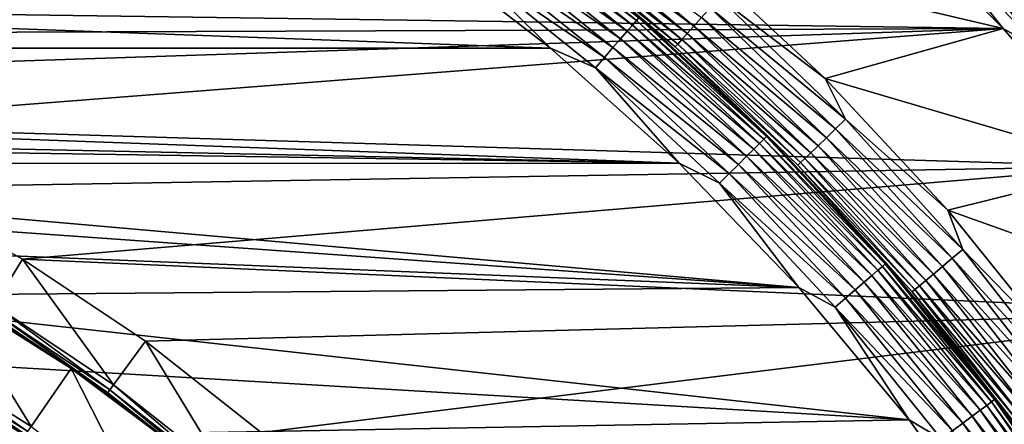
# Model space of a CAD drawing. Header units: metres. Extents: x -17 to 65, y -30 to 30.
# Tile 203 of 256: x 6 to 12.1, y 8.8 to 11.3. Entities that reach past the tile are written whole.
import ezdxf

# ---------------------------------------------------------------- set-up
doc = ezdxf.new("R2010")
doc.units = ezdxf.units.M
doc.layers.add('solid_508461', color=7, linetype='CONTINUOUS')

msp = doc.modelspace()

# ---------------------------------------------------------------- linework, layer by layer
at = {"layer": 'solid_508461'}
for points in [[(11.693919, 12.091424, 41.383247), (11.644211, 12.040025, 41.433231), (12.422393, 11.235391, 41.433231)], [(11.644578, 12.040405, -46.232925), (11.694245, 12.091761, -46.182854), (12.475771, 11.283669, -46.182854)], [(11.736833, 12.135796, 41.321594), (11.693919, 12.091424, 41.383247), (12.475424, 11.283355, 41.383247)], [(12.475424, 11.283355, 41.383247), (11.693919, 12.091424, 41.383247), (12.422393, 11.235391, 41.433231)], [(12.475771, 11.283669, -46.182854), (11.694245, 12.091761, -46.182854), (12.521495, 11.325024, -46.121128)], [(12.521204, 11.32476, 41.321594), (11.736833, 12.135796, 41.321594), (12.475424, 11.283355, 41.383247)], [(1.806923, 11.407784, 41.5), (12.055554, 11.265593, 41.5), (11.258415, 12.062255, 41.5)], [(10.152006, 11.712674, -46.299999), (11.258435, 12.062236, -46.299999), (12.055573, 11.265574, -46.299999)], [(11.530616, 11.922569, 41.492508), (11.258415, 12.062255, 41.5), (12.055554, 11.265593, 41.5)], [(11.531034, 11.923002, -46.292404), (12.055573, 11.265574, -46.299999), (11.258435, 12.062236, -46.299999)], [(11.644211, 12.040025, 41.433231), (11.589218, 11.983163, 41.470024), (12.363725, 11.182329, 41.470024)], [(11.589617, 11.983576, -46.269817), (11.644578, 12.040405, -46.232925), (12.422785, 11.235745, -46.232925)], [(12.422393, 11.235391, 41.433231), (11.644211, 12.040025, 41.433231), (12.363725, 11.182329, 41.470024)], [(12.422785, 11.235745, -46.232925), (11.644578, 12.040405, -46.232925), (12.475771, 11.283669, -46.182854)], [(8.949152, 11.954667, -48.249622), (8.971202, 11.984122, -48.170517), (9.803282, 11.31359, -48.170517)], [(9.803282, 11.31359, -48.170517), (8.971202, 11.984122, -48.170517), (9.818006, 11.330583, -48.086224)], [(11.589218, 11.983163, 41.470024), (11.530616, 11.922569, 41.492508), (12.301207, 11.125785, 41.492508)], [(11.531034, 11.923002, -46.292404), (11.589617, 11.983576, -46.269817), (12.364151, 11.182714, -46.269817)], [(12.363725, 11.182329, 41.470024), (11.589218, 11.983163, 41.470024), (12.301207, 11.125785, 41.492508)], [(12.364151, 11.182714, -46.269817), (11.589617, 11.983576, -46.269817), (12.422785, 11.235745, -46.232925)], [(8.882251, 11.865297, -48.382854), (8.919197, 11.914653, -48.321125), (9.746453, 11.248007, -48.321125)], [(8.919197, 11.914653, -48.321125), (8.949152, 11.954667, -48.249622), (9.779186, 11.285783, -48.249622)], [(9.746453, 11.248007, -48.321125), (8.919197, 11.914653, -48.321125), (9.779186, 11.285783, -48.249622)], [(9.779186, 11.285783, -48.249622), (8.949152, 11.954667, -48.249622), (9.803282, 11.31359, -48.170517)], [(9.27603, 11.872776, -46.550377), (9.306803, 11.912165, -46.478874), (10.115083, 11.233937, -46.478874)], [(9.306803, 11.912165, -46.478874), (9.34476, 11.960747, -46.417145), (10.156336, 11.279754, -46.417145)], [(10.115083, 11.233937, -46.478874), (9.306803, 11.912165, -46.478874), (10.156336, 11.279754, -46.417145)], [(10.156336, 11.279754, -46.417145), (9.34476, 11.960747, -46.417145), (10.204141, 11.332847, -46.367073)], [(12.301207, 11.125785, 41.492508), (11.530616, 11.922569, 41.492508), (12.055554, 11.265593, 41.5)], [(12.301653, 11.126188, -46.292404), (12.055573, 11.265574, -46.299999), (11.531034, 11.923002, -46.292404)], [(12.301653, 11.126188, -46.292404), (11.531034, 11.923002, -46.292404), (12.364151, 11.182714, -46.269817)], [(8.839437, 11.808105, -48.432926), (8.882251, 11.865297, -48.382854), (9.70608, 11.201413, -48.382854)], [(9.70608, 11.201413, -48.382854), (8.882251, 11.865297, -48.382854), (9.746453, 11.248007, -48.321125)], [(9.253377, 11.843781, -46.629482), (9.27603, 11.872776, -46.550377), (10.081636, 11.196792, -46.550377)], [(10.081636, 11.196792, -46.550377), (9.27603, 11.872776, -46.550377), (10.115083, 11.233937, -46.478874)], [(-9.276792, 11.144107, -48.5), (-8.438457, 11.791624, -48.5), (9.276782, 11.144115, -48.5)], [(-8.438457, 11.791624, -48.5), (8.438447, 11.791631, -48.5), (9.276782, 11.144115, -48.5)], [(8.741558, 11.677354, -48.492405), (9.276782, 11.144115, -48.5), (8.438447, 11.791631, -48.5)], [(8.792058, 11.744814, -48.469818), (8.839437, 11.808105, -48.432926), (9.659295, 11.147421, -48.432926)], [(9.659295, 11.147421, -48.432926), (8.839437, 11.808105, -48.432926), (9.70608, 11.201413, -48.382854)], [(9.239533, 11.826064, -46.713779), (9.253377, 11.843781, -46.629482), (10.057016, 11.169448, -46.629482)], [(10.041971, 11.152739, -46.713779), (9.822922, 11.336235, -46.799999), (9.239533, 11.826064, -46.713779)], [(10.041971, 11.152739, -46.713779), (9.239533, 11.826064, -46.713779), (10.057016, 11.169448, -46.629482)], [(10.057016, 11.169448, -46.629482), (9.253377, 11.843781, -46.629482), (10.081636, 11.196792, -46.550377)], [(8.741558, 11.677354, -48.492405), (8.792058, 11.744814, -48.469818), (9.607522, 11.087671, -48.469818)], [(9.607522, 11.087671, -48.469818), (8.792058, 11.744814, -48.469818), (9.659295, 11.147421, -48.432926)], [(9.552339, 11.023986, -48.492405), (9.276782, 11.144115, -48.5), (8.741558, 11.677354, -48.492405)], [(9.552339, 11.023986, -48.492405), (8.741558, 11.677354, -48.492405), (9.607522, 11.087671, -48.469818)], [(10.961894, 10.958411, -46.299999), (10.152006, 11.712674, -46.299999), (12.055573, 11.265574, -46.299999)], [(10.313428, 11.454222, -46.307594), (10.152006, 11.712674, -46.299999), (10.961894, 10.958411, -46.299999)], [(10.257042, 11.391599, -46.330185), (10.313428, 11.454222, -46.307594), (11.087311, 10.706892, -46.307594)], [(11.087311, 10.706892, -46.307594), (10.313428, 11.454222, -46.307594), (10.961894, 10.958411, -46.299999)], [(1.806923, 11.407784, 41.5), (2.6961, 11.230918, 41.5), (12.055554, 11.265593, 41.5)], [(10.204141, 11.332847, -46.367073), (10.257042, 11.391599, -46.330185), (11.026693, 10.648355, -46.330185)], [(11.026693, 10.648355, -46.330185), (10.257042, 11.391599, -46.330185), (11.087311, 10.706892, -46.307594)], [(9.779186, 11.285783, -48.249622), (9.803282, 11.31359, -48.170517), (10.585406, 10.585406, -48.170517)], [(9.803282, 11.31359, -48.170517), (9.818006, 11.330583, -48.086224), (10.601305, 10.601305, -48.086224)], [(10.585406, 10.585406, -48.170517), (9.803282, 11.31359, -48.170517), (10.601305, 10.601305, -48.086224)], [(9.818006, 11.330583, -48.086224), (9.822921, 11.336235, -48), (10.606612, 10.606591, -48)], [(10.601305, 10.601305, -48.086224), (9.818006, 11.330583, -48.086224), (10.606612, 10.606591, -48)], [(10.606612, 10.606591, -46.799999), (10.606612, 10.606591, -48), (9.822921, 11.336235, -48)], [(9.822922, 11.336235, -46.799999), (10.606612, 10.606591, -46.799999), (9.822921, 11.336235, -48)], [(10.041971, 11.152739, -46.713779), (10.606612, 10.606591, -46.799999), (9.822922, 11.336235, -46.799999)], [(10.156336, 11.279754, -46.417145), (10.204141, 11.332847, -46.367073), (10.969823, 10.593435, -46.367073)], [(10.969823, 10.593435, -46.367073), (10.204141, 11.332847, -46.367073), (11.026693, 10.648355, -46.330185)], [(2.6961, 11.230918, 41.5), (3.569277, 10.984661, 41.5), (12.055554, 11.265593, 41.5)], [(3.569277, 10.984661, 41.5), (4.419858, 10.670866, 41.5), (12.055554, 11.265593, 41.5)], [(4.419858, 10.670866, 41.5), (12.796436, 10.41639, 41.5), (12.055554, 11.265593, 41.5)], [(9.70608, 11.201413, -48.382854), (9.746453, 11.248007, -48.321125), (10.524045, 10.524045, -48.321125)], [(9.746453, 11.248007, -48.321125), (9.779186, 11.285783, -48.249622), (10.559389, 10.559389, -48.249622)], [(10.524045, 10.524045, -48.321125), (9.746453, 11.248007, -48.321125), (10.559389, 10.559389, -48.249622)], [(10.559389, 10.559389, -48.249622), (9.779186, 11.285783, -48.249622), (10.585406, 10.585406, -48.170517)], [(10.115083, 11.233937, -46.478874), (10.156336, 11.279754, -46.417145), (10.918431, 10.543807, -46.417145)], [(10.918431, 10.543807, -46.417145), (10.156336, 11.279754, -46.417145), (10.969823, 10.593435, -46.367073)], [(10.961894, 10.958411, -46.299999), (12.055573, 11.265574, -46.299999), (12.796452, 10.416371, -46.299999)], [(12.301207, 11.125785, 41.492508), (12.055554, 11.265593, 41.5), (12.796436, 10.41639, 41.5)], [(12.301653, 11.126188, -46.292404), (12.796452, 10.416371, -46.299999), (12.055573, 11.265574, -46.299999)], [(9.659295, 11.147421, -48.432926), (9.70608, 11.201413, -48.382854), (10.48045, 10.48045, -48.382854)], [(10.48045, 10.48045, -48.382854), (9.70608, 11.201413, -48.382854), (10.524045, 10.524045, -48.321125)], [(10.057016, 11.169448, -46.629482), (10.081636, 11.196792, -46.550377), (10.838127, 10.466257, -46.550377)], [(10.081636, 11.196792, -46.550377), (10.115083, 11.233937, -46.478874), (10.874083, 10.500979, -46.478874)], [(10.838127, 10.466257, -46.550377), (10.081636, 11.196792, -46.550377), (10.874083, 10.500979, -46.478874)], [(10.874083, 10.500979, -46.478874), (10.115083, 11.233937, -46.478874), (10.918431, 10.543807, -46.417145)], [(-9.276792, 11.144107, -48.5), (9.276782, 11.144115, -48.5), (10.06566, 10.437068, -48.5)], [(0.429092, 10.641352, -48.5), (-9.276792, 11.144107, -48.5), (10.06566, 10.437068, -48.5)], [(9.552339, 11.023986, -48.492405), (10.06566, 10.437068, -48.5), (9.276782, 11.144115, -48.5)], [(9.607522, 11.087671, -48.469818), (9.659295, 11.147421, -48.432926), (10.429932, 10.429932, -48.432926)], [(10.429932, 10.429932, -48.432926), (9.659295, 11.147421, -48.432926), (10.48045, 10.48045, -48.382854)], [(10.041971, 11.152739, -46.713779), (10.057016, 11.169448, -46.629482), (10.811659, 10.440698, -46.629482)], [(10.795485, 10.425078, -46.713779), (10.606612, 10.606591, -46.799999), (10.041971, 11.152739, -46.713779)], [(10.795485, 10.425078, -46.713779), (10.041971, 11.152739, -46.713779), (10.811659, 10.440698, -46.629482)], [(10.811659, 10.440698, -46.629482), (10.057016, 11.169448, -46.629482), (10.838127, 10.466257, -46.550377)], [(9.552339, 11.023986, -48.492405), (9.607522, 11.087671, -48.469818), (10.374029, 10.374029, -48.469818)], [(10.374029, 10.374029, -48.469818), (9.607522, 11.087671, -48.469818), (10.429932, 10.429932, -48.432926)], [(10.314443, 10.314443, -48.492405), (10.06566, 10.437068, -48.5), (9.552339, 11.023986, -48.492405)], [(10.314443, 10.314443, -48.492405), (9.552339, 11.023986, -48.492405), (10.374029, 10.374029, -48.469818)], [(11.7159, 10.148283, -46.299999), (10.961894, 10.958411, -46.299999), (12.796452, 10.416371, -46.299999)], [(11.087311, 10.706892, -46.307594), (10.961894, 10.958411, -46.299999), (11.7159, 10.148283, -46.299999)], [(11.026693, 10.648355, -46.330185), (11.087311, 10.706892, -46.307594), (11.807178, 9.907398, -46.307594)], [(11.807178, 9.907398, -46.307594), (11.087311, 10.706892, -46.307594), (11.7159, 10.148283, -46.299999)], [(1.284584, 10.572241, -48.5), (0.429092, 10.641352, -48.5), (10.06566, 10.437068, -48.5)], [(4.419858, 10.670866, 41.5), (5.24374, 10.291051, 41.5), (12.796436, 10.41639, 41.5)], [(10.969823, 10.593435, -46.367073), (11.026693, 10.648355, -46.330185), (11.742624, 9.853232, -46.330185)], [(11.742624, 9.853232, -46.330185), (11.026693, 10.648355, -46.330185), (11.807178, 9.907398, -46.307594)], [(10.559389, 10.559389, -48.249622), (10.585406, 10.585406, -48.170517), (11.31359, 9.803282, -48.170517)], [(10.585406, 10.585406, -48.170517), (10.601305, 10.601305, -48.086224), (11.330583, 9.818006, -48.086224)], [(11.31359, 9.803282, -48.170517), (10.585406, 10.585406, -48.170517), (11.330583, 9.818006, -48.086224)], [(10.601305, 10.601305, -48.086224), (10.606612, 10.606591, -48), (11.336254, 9.822899, -48)], [(11.330583, 9.818006, -48.086224), (10.601305, 10.601305, -48.086224), (11.336254, 9.822899, -48)], [(11.336254, 9.822899, -46.799999), (11.336254, 9.822899, -48), (10.606612, 10.606591, -48)], [(10.606612, 10.606591, -46.799999), (11.336254, 9.822899, -46.799999), (10.606612, 10.606591, -48)], [(10.795485, 10.425078, -46.713779), (11.336254, 9.822899, -46.799999), (10.606612, 10.606591, -46.799999)], [(10.918431, 10.543807, -46.417145), (10.969823, 10.593435, -46.367073), (11.682062, 9.802414, -46.367073)], [(11.682062, 9.802414, -46.367073), (10.969823, 10.593435, -46.367073), (11.742624, 9.853232, -46.330185)], [(2.13171, 10.434477, -48.5), (1.284584, 10.572241, -48.5), (10.06566, 10.437068, -48.5)], [(10.48045, 10.48045, -48.382854), (10.524045, 10.524045, -48.321125), (11.248007, 9.746453, -48.321125)], [(10.524045, 10.524045, -48.321125), (10.559389, 10.559389, -48.249622), (11.285783, 9.779186, -48.249622)], [(11.248007, 9.746453, -48.321125), (10.524045, 10.524045, -48.321125), (11.285783, 9.779186, -48.249622)], [(11.285783, 9.779186, -48.249622), (10.559389, 10.559389, -48.249622), (11.31359, 9.803282, -48.170517)], [(10.874083, 10.500979, -46.478874), (10.918431, 10.543807, -46.417145), (11.627334, 9.756491, -46.417145)], [(11.627334, 9.756491, -46.417145), (10.918431, 10.543807, -46.417145), (11.682062, 9.802414, -46.367073)], [(10.429932, 10.429932, -48.432926), (10.48045, 10.48045, -48.382854), (11.201413, 9.70608, -48.382854)], [(11.201413, 9.70608, -48.382854), (10.48045, 10.48045, -48.382854), (11.248007, 9.746453, -48.321125)], [(10.811659, 10.440698, -46.629482), (10.838127, 10.466257, -46.550377), (11.541815, 9.684732, -46.550377)], [(10.838127, 10.466257, -46.550377), (10.874083, 10.500979, -46.478874), (11.580105, 9.716862, -46.478874)], [(11.541815, 9.684732, -46.550377), (10.838127, 10.466257, -46.550377), (11.580105, 9.716862, -46.478874)], [(11.580105, 9.716862, -46.478874), (10.874083, 10.500979, -46.478874), (11.627334, 9.756491, -46.417145)], [(2.13171, 10.434477, -48.5), (10.06566, 10.437068, -48.5), (10.800843, 9.674282, -48.5)], [(2.964913, 10.228966, -48.5), (2.13171, 10.434477, -48.5), (10.800843, 9.674282, -48.5)], [(5.24374, 10.291051, 41.5), (6.03475, 9.84806, 41.5), (12.796436, 10.41639, 41.5)], [(6.03475, 9.84806, 41.5), (13.477693, 9.518493, 41.5), (12.796436, 10.41639, 41.5)], [(10.314443, 10.314443, -48.492405), (10.800843, 9.674282, -48.5), (10.06566, 10.437068, -48.5)], [(10.374029, 10.374029, -48.469818), (10.429932, 10.429932, -48.432926), (11.147421, 9.659295, -48.432926)], [(11.147421, 9.659295, -48.432926), (10.429932, 10.429932, -48.432926), (11.201413, 9.70608, -48.382854)], [(10.795485, 10.425078, -46.713779), (10.811659, 10.440698, -46.629482), (11.513629, 9.661081, -46.629482)], [(11.496405, 9.646629, -46.713779), (11.336254, 9.822899, -46.799999), (10.795485, 10.425078, -46.713779)], [(11.496405, 9.646629, -46.713779), (10.795485, 10.425078, -46.713779), (11.513629, 9.661081, -46.629482)], [(11.513629, 9.661081, -46.629482), (10.811659, 10.440698, -46.629482), (11.541815, 9.684732, -46.550377)], [(11.7159, 10.148283, -46.299999), (12.796452, 10.416371, -46.299999), (13.477706, 9.518474, -46.299999)], [(10.314443, 10.314443, -48.492405), (10.374029, 10.374029, -48.469818), (11.087671, 9.607522, -48.469818)], [(11.087671, 9.607522, -48.469818), (10.374029, 10.374029, -48.469818), (11.147421, 9.659295, -48.432926)], [(5.860857, 9.564055, 40.923206), (6.03475, 9.84806, 41.5), (5.24374, 10.291051, 41.5)], [(11.023986, 9.552339, -48.492405), (10.800843, 9.674282, -48.5), (10.314443, 10.314443, -48.492405)], [(11.023986, 9.552339, -48.492405), (10.314443, 10.314443, -48.492405), (11.087671, 9.607522, -48.469818)], [(3.778969, 9.956999, -48.5), (2.964913, 10.228966, -48.5), (10.800843, 9.674282, -48.5)], [(12.410108, 9.286507, -46.299999), (11.7159, 10.148283, -46.299999), (13.477706, 9.518474, -46.299999)], [(11.807178, 9.907398, -46.307594), (11.7159, 10.148283, -46.299999), (12.410108, 9.286507, -46.299999)], [(4.568422, 9.620396, -48.5), (3.778969, 9.956999, -48.5), (10.800843, 9.674282, -48.5)], [(11.682062, 9.802414, -46.367073), (11.742624, 9.853232, -46.330185), (12.401347, 9.010106, -46.330185)], [(11.742624, 9.853232, -46.330185), (11.807178, 9.907398, -46.307594), (12.469522, 9.059637, -46.307594)], [(12.401347, 9.010106, -46.330185), (11.742624, 9.853232, -46.330185), (12.469522, 9.059637, -46.307594)], [(12.469522, 9.059637, -46.307594), (11.807178, 9.907398, -46.307594), (12.410108, 9.286507, -46.299999)], [(5.860857, 9.564055, 40.923206), (6.593176, 9.074736, 40.923206), (6.03475, 9.84806, 41.5)], [(6.03475, 9.84806, 41.5), (6.789061, 9.344038, 41.5), (13.477693, 9.518493, 41.5)], [(6.593176, 9.074736, 40.923206), (6.789061, 9.344038, 41.5), (6.03475, 9.84806, 41.5)], [(11.285783, 9.779186, -48.249622), (11.31359, 9.803282, -48.170517), (11.984122, 8.971202, -48.170517)], [(11.31359, 9.803282, -48.170517), (11.330583, 9.818006, -48.086224), (12.002122, 8.984676, -48.086224)], [(11.984122, 8.971202, -48.170517), (11.31359, 9.803282, -48.170517), (12.002122, 8.984676, -48.086224)], [(11.330583, 9.818006, -48.086224), (11.336254, 9.822899, -48), (12.008129, 8.989151, -48)], [(12.002122, 8.984676, -48.086224), (11.330583, 9.818006, -48.086224), (12.008129, 8.989151, -48)], [(12.008129, 8.989151, -46.799999), (12.008129, 8.989151, -48), (11.336254, 9.822899, -48)], [(11.336254, 9.822899, -46.799999), (12.008129, 8.989151, -46.799999), (11.336254, 9.822899, -48)], [(11.496405, 9.646629, -46.713779), (12.008129, 8.989151, -46.799999), (11.336254, 9.822899, -46.799999)], [(11.627334, 9.756491, -46.417145), (11.682062, 9.802414, -46.367073), (12.337387, 8.963636, -46.367073)], [(12.337387, 8.963636, -46.367073), (11.682062, 9.802414, -46.367073), (12.401347, 9.010106, -46.330185)], [(11.201413, 9.70608, -48.382854), (11.248007, 9.746453, -48.321125), (11.914653, 8.919197, -48.321125)], [(11.248007, 9.746453, -48.321125), (11.285783, 9.779186, -48.249622), (11.954667, 8.949152, -48.249622)], [(11.914653, 8.919197, -48.321125), (11.248007, 9.746453, -48.321125), (11.954667, 8.949152, -48.249622)], [(11.954667, 8.949152, -48.249622), (11.285783, 9.779186, -48.249622), (11.984122, 8.971202, -48.170517)], [(11.580105, 9.716862, -46.478874), (11.627334, 9.756491, -46.417145), (12.279588, 8.921643, -46.417145)], [(12.279588, 8.921643, -46.417145), (11.627334, 9.756491, -46.417145), (12.337387, 8.963636, -46.367073)], [(4.568422, 9.620396, -48.5), (10.800843, 9.674282, -48.5), (11.478301, 8.859943, -48.5)], [(11.023986, 9.552339, -48.492405), (11.478301, 8.859943, -48.5), (10.800843, 9.674282, -48.5)], [(11.147421, 9.659295, -48.432926), (11.201413, 9.70608, -48.382854), (11.865297, 8.882251, -48.382854)], [(11.865297, 8.882251, -48.382854), (11.201413, 9.70608, -48.382854), (11.914653, 8.919197, -48.321125)], [(11.513629, 9.661081, -46.629482), (11.541815, 9.684732, -46.550377), (12.189273, 8.856025, -46.550377)], [(11.541815, 9.684732, -46.550377), (11.580105, 9.716862, -46.478874), (12.229711, 8.885405, -46.478874)], [(12.189273, 8.856025, -46.550377), (11.541815, 9.684732, -46.550377), (12.229711, 8.885405, -46.478874)], [(12.229711, 8.885405, -46.478874), (11.580105, 9.716862, -46.478874), (12.279588, 8.921643, -46.417145)], [(5.328194, 9.221323, -48.5), (4.568422, 9.620396, -48.5), (11.478301, 8.859943, -48.5)], [(5.3585, 9.281179, 19.25), (6.087943, 8.819907, 19.25), (5.575225, 9.656053, 20)], [(5.959285, 9.423875, 40.673206), (5.575225, 9.656053, 20), (6.333863, 9.176311, 20)], [(6.087943, 8.819907, 19.25), (6.333863, 9.176311, 20), (5.575225, 9.656053, 20)], [(11.087671, 9.607522, -48.469818), (11.147421, 9.659295, -48.432926), (11.808105, 8.839437, -48.432926)], [(11.808105, 8.839437, -48.432926), (11.147421, 9.659295, -48.432926), (11.865297, 8.882251, -48.382854)], [(11.496405, 9.646629, -46.713779), (11.513629, 9.661081, -46.629482), (12.159505, 8.834397, -46.629482)], [(12.141315, 8.821181, -46.713779), (12.008129, 8.989151, -46.799999), (11.496405, 9.646629, -46.713779)], [(12.141315, 8.821181, -46.713779), (11.496405, 9.646629, -46.713779), (12.159505, 8.834397, -46.629482)], [(12.159505, 8.834397, -46.629482), (11.513629, 9.661081, -46.629482), (12.189273, 8.856025, -46.550377)], [(5.84163, 9.532674, 40.844296), (6.571547, 9.044958, 40.844296), (5.860857, 9.564055, 40.923206)], [(6.571547, 9.044958, 40.844296), (6.593176, 9.074736, 40.923206), (5.860857, 9.564055, 40.923206)], [(11.023986, 9.552339, -48.492405), (11.087671, 9.607522, -48.469818), (11.744814, 8.792058, -48.469818)], [(11.677354, 8.741558, -48.492405), (11.478301, 8.859943, -48.5), (11.023986, 9.552339, -48.492405)], [(11.677354, 8.741558, -48.492405), (11.023986, 9.552339, -48.492405), (11.744814, 8.792058, -48.469818)], [(11.744814, 8.792058, -48.469818), (11.087671, 9.607522, -48.469818), (11.808105, 8.839437, -48.432926)], [(5.829828, 9.513414, 40.760029), (6.55827, 9.026685, 40.760029), (5.84163, 9.532674, 40.844296)], [(5.829828, 9.513414, 40.760029), (5.959285, 9.423875, 40.673206), (6.333912, 9.176276, 40.673206)], [(5.829828, 9.513414, 40.760029), (6.333912, 9.176276, 40.673206), (6.55827, 9.026685, 40.760029)], [(6.55827, 9.026685, 40.760029), (6.571547, 9.044958, 40.844296), (5.84163, 9.532674, 40.844296)], [(6.789061, 9.344038, 41.5), (7.501073, 8.782733, 41.5), (13.477693, 9.518493, 41.5)], [(7.501073, 8.782733, 41.5), (14.096069, 8.576174, 41.5), (13.477693, 9.518493, 41.5)], [(6.333912, 9.176276, 40.673206), (5.959285, 9.423875, 40.673206), (6.333863, 9.176311, 20)], [(6.593176, 9.074736, 40.923206), (7.284846, 8.529468, 40.923206), (6.789061, 9.344038, 41.5)], [(7.284846, 8.529468, 40.923206), (7.501073, 8.782733, 41.5), (6.789061, 9.344038, 41.5)], [(5.328798, 9.229749, 19.086824), (6.054204, 8.771029, 19.086824), (5.340092, 9.24931, 19.171093)], [(5.340092, 9.24931, 19.171093), (6.067036, 8.789618, 19.171093), (5.3585, 9.281179, 19.25)], [(6.054204, 8.771029, 19.086824), (6.067036, 8.789618, 19.171093), (5.340092, 9.24931, 19.171093)], [(6.067036, 8.789618, 19.171093), (6.087943, 8.819907, 19.25), (5.3585, 9.281179, 19.25)], [(6.049779, 8.764861, 8.5), (5.32516, 9.223074, 8.5), (-6.049779, 8.764861, 8.5)], [(5.328798, 9.229749, 19.086824), (5.324998, 9.223171, 19), (6.049882, 8.764783, 19)], [(5.324998, 9.223171, 19), (5.32516, 9.223074, 8.5), (6.049779, 8.764861, 8.5)], [(6.049882, 8.764783, 19), (5.324998, 9.223171, 19), (6.049779, 8.764861, 8.5)], [(6.053457, 8.762312, -48.5), (5.328194, 9.221323, -48.5), (11.478301, 8.859943, -48.5)], [(6.016643, 8.716611, -48.494236), (5.328194, 9.221323, -48.5), (6.053457, 8.762312, -48.5)], [(5.328798, 9.229749, 19.086824), (6.049882, 8.764783, 19), (6.054204, 8.771029, 19.086824)], [(6.087943, 8.819907, 19.25), (6.777909, 8.301432, 19.25), (6.333863, 9.176311, 20)], [(6.333912, 9.176276, 40.673206), (6.333863, 9.176311, 20), (7.051763, 8.636848, 20)], [(6.777909, 8.301432, 19.25), (7.051763, 8.636848, 20), (6.333863, 9.176311, 20)], [(6.698267, 8.913795, 40.673206), (6.333912, 9.176276, 40.673206), (7.051763, 8.636848, 20)], [(6.55827, 9.026685, 40.760029), (6.333912, 9.176276, 40.673206), (6.698267, 8.913795, 40.673206)], [(6.571547, 9.044958, 40.844296), (7.260948, 8.501478, 40.844296), (6.593176, 9.074736, 40.923206)], [(7.260948, 8.501478, 40.844296), (7.284846, 8.529468, 40.923206), (6.593176, 9.074736, 40.923206)], [(6.55827, 9.026685, 40.760029), (7.246279, 8.484303, 40.760029), (6.571547, 9.044958, 40.844296)], [(6.55827, 9.026685, 40.760029), (6.698267, 8.913795, 40.673206), (7.051755, 8.636854, 40.673206)], [(6.55827, 9.026685, 40.760029), (7.051755, 8.636854, 40.673206), (7.246279, 8.484303, 40.760029)], [(7.246279, 8.484303, 40.760029), (7.260948, 8.501478, 40.844296), (6.571547, 9.044958, 40.844296)], [(11.914653, 8.919197, -48.321125), (11.954667, 8.949152, -48.249622), (12.562634, 8.073514, -48.249622)], [(11.954667, 8.949152, -48.249622), (11.984122, 8.971202, -48.170517), (12.593587, 8.093407, -48.170517)], [(12.562634, 8.073514, -48.249622), (11.954667, 8.949152, -48.249622), (12.593587, 8.093407, -48.170517)], [(11.984122, 8.971202, -48.170517), (12.002122, 8.984676, -48.086224), (12.612502, 8.105562, -48.086224)], [(12.593587, 8.093407, -48.170517), (11.984122, 8.971202, -48.170517), (12.612502, 8.105562, -48.086224)], [(12.002122, 8.984676, -48.086224), (12.008129, 8.989151, -48), (12.618813, 8.109597, -48)], [(12.612502, 8.105562, -48.086224), (12.002122, 8.984676, -48.086224), (12.618813, 8.109597, -48)], [(12.618813, 8.109597, -46.799999), (12.618813, 8.109597, -48), (12.008129, 8.989151, -48)], [(12.008129, 8.989151, -46.799999), (12.618813, 8.109597, -46.799999), (12.008129, 8.989151, -48)], [(12.141315, 8.821181, -46.713779), (12.618813, 8.109597, -46.799999), (12.008129, 8.989151, -46.799999)], [(7.051755, 8.636854, 40.673206), (6.698267, 8.913795, 40.673206), (7.051763, 8.636848, 20)], [(11.865297, 8.882251, -48.382854), (11.914653, 8.919197, -48.321125), (12.520584, 8.046491, -48.321125)], [(12.520584, 8.046491, -48.321125), (11.914653, 8.919197, -48.321125), (12.562634, 8.073514, -48.249622)], [(6.053457, 8.762312, -48.5), (11.478301, 8.859943, -48.5), (12.094532, 7.998263, -48.5)], [(11.677354, 8.741558, -48.492405), (12.094532, 7.998263, -48.5), (11.478301, 8.859943, -48.5)], [(11.744814, 8.792058, -48.469818), (11.808105, 8.839437, -48.432926), (12.408617, 7.974534, -48.432926)], [(11.808105, 8.839437, -48.432926), (11.865297, 8.882251, -48.382854), (12.468719, 8.013159, -48.382854)], [(12.408617, 7.974534, -48.432926), (11.808105, 8.839437, -48.432926), (12.468719, 8.013159, -48.382854)], [(12.468719, 8.013159, -48.382854), (11.865297, 8.882251, -48.382854), (12.520584, 8.046491, -48.321125)]]:
    msp.add_3dface(points, dxfattribs=at)

doc.saveas('drawing.dxf')
